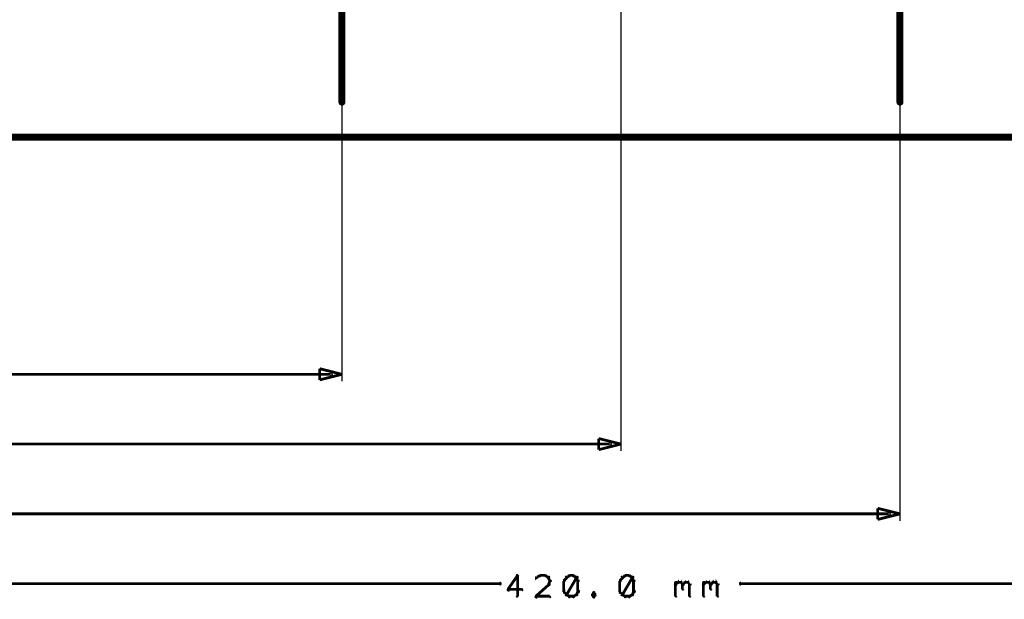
# Model space of a CAD drawing. Extents: x 178 to 725, y 26 to 878.
# Tile 66 of 93: x 409 to 480, y 469 to 510. Entities that reach past the tile are written whole.
import ezdxf

# ---------------------------------------------------------------- set-up
doc = ezdxf.new("R2010")
doc.units = 0
doc.layers.add('DIMENSIONS', color=2, linetype='CONTINUOUS')
doc.layers.add('DRAWING', color=4, linetype='CONTINUOUS')

msp = doc.modelspace()

# ---------------------------------------------------------------- linework, layer by layer
at = {"layer": 'DIMENSIONS', "color": 94}
for points in [[(432.5, 519, 0.1, 0.1, 1), (432.5, 519, 0, 0, 0), (432.5, 519, 0, 0, 0), (432.5, 519, 0.1, 0.1, 0), (432.5, 484.5, 0.1, 0.1, 0), (432.5, 484.5, 0, 0, 0), (432.5, 484.5, 0.1, 0.1, 0), (432.5, 484.5, 0.1, 0.1, 1), (432.5, 484.5, 0, 0, 0)], [(452.5, 517, 0.1, 0.1, 1), (452.5, 517, 0, 0, 0), (452.5, 517, 0, 0, 0), (452.5, 517, 0.1, 0.1, 0), (452.5, 479.5, 0.1, 0.1, 0), (452.5, 479.5, 0, 0, 0), (452.5, 479.5, 0.1, 0.1, 0), (452.5, 479.5, 0.1, 0.1, 1), (452.5, 479.5, 0, 0, 0)], [(472.5, 512, 0.1, 0.1, 1), (472.5, 512, 0, 0, 0), (472.5, 512, 0, 0, 0), (472.5, 512, 0.1, 0.1, 0), (472.5, 474.5, 0.1, 0.1, 0), (472.5, 474.5, 0, 0, 0), (472.5, 474.5, 0.1, 0.1, 0), (472.5, 474.5, 0.1, 0.1, 1), (472.5, 474.5, 0, 0, 0)], [(431.7, 484.9, 0.1, 0.1, 1), (431.7, 485.1, 0, 0, 0), (431.7, 485, 0, 0, 0), (431.7, 485, 0.2, 0.2, 0), (346, 485, 0.2, 0.2, 0), (346, 485, 0, 0, 0), (346, 485, 0.1, 0.1, 0), (346, 485.1, 0.1, 0.1, 1), (346, 484.9, 0, 0, 0)], [(451.7, 479.9, 0.1, 0.1, 1), (451.7, 480.1, 0, 0, 0), (451.7, 480, 0, 0, 0), (451.7, 480, 0.2, 0.2, 0), (356, 480, 0.2, 0.2, 0), (356, 480, 0, 0, 0), (356, 480, 0.1, 0.1, 0), (356, 480.1, 0.1, 0.1, 1), (356, 479.9, 0, 0, 0)], [(471.7, 474.9, 0.1, 0.1, 1), (471.7, 475.1, 0, 0, 0), (471.7, 475, 0, 0, 0), (471.7, 475, 0.2, 0.2, 0), (366, 475, 0.2, 0.2, 0), (366, 475, 0, 0, 0), (366, 475, 0.1, 0.1, 0), (366, 475.1, 0.1, 0.1, 1), (366, 474.9, 0, 0, 0)], [(243.3, 470.1, 0.1, 0.1, 1), (243.3, 469.9, 0, 0, 0), (243.3, 470, 0, 0, 0), (243.3, 470, 0.2, 0.2, 0), (443.8, 470, 0.2, 0.2, 0), (443.8, 470, 0, 0, 0), (443.8, 470, 0.1, 0.1, 0), (443.8, 469.9, 0.1, 0.1, 1), (443.8, 470.1, 0, 0, 0)], [(445.1, 470.5, 0.1, 0.1, 1), (445, 470.6, 0, 0, 0), (445.1, 470.6, 0, 0, 0), (445.1, 470.6, 0.2, 0.2, 0), (444.4, 469.6, 0.2, 0.2, 0), (444.4, 469.6, 0, 0, 0), (444.4, 469.6, 0.1, 0.1, 0), (444.4, 469.6, 0.1, 0.1, 1), (444.5, 469.5, 0, 0, 0)], [(445, 469.1, 0.1, 0.1, 1), (445.1, 469.1, 0, 0, 0), (445.1, 469.1, 0, 0, 0), (445.1, 469.1, 0.2, 0.2, 0), (445.1, 470.6, 0.2, 0.2, 0), (445.1, 470.6, 0, 0, 0), (445.1, 470.6, 0.1, 0.1, 0), (445.1, 470.6, 0.1, 0.1, 1), (445, 470.6, 0, 0, 0)], [(446.7, 470.5, 0.1, 0.1, 1), (446.7, 470.6, 0, 0, 0), (446.7, 470.6, 0, 0, 0), (446.7, 470.6, 0.2, 0.2, 0), (446.4, 470.4, 0.2, 0.2, 0), (446.4, 470.4, 0, 0, 0), (446.4, 470.4, 0.1, 0.1, 0), (446.4, 470.5, 0.1, 0.1, 1), (446.5, 470.4, 0, 0, 0)], [(446.4, 469.1, 0.1, 0.1, 1), (446.5, 469, 0, 0, 0), (446.4, 469.1, 0, 0, 0), (446.4, 469.1, 0.2, 0.2, 0), (447.3, 469.9, 0.2, 0.2, 0), (447.3, 469.9, 0, 0, 0), (447.3, 469.9, 0.1, 0.1, 0), (447.4, 469.9, 0.1, 0.1, 1), (447.3, 470, 0, 0, 0)], [(447.1, 470.5, 0.1, 0.1, 1), (447.1, 470.6, 0, 0, 0), (447.1, 470.6, 0, 0, 0), (447.1, 470.6, 0.2, 0.2, 0), (446.7, 470.6, 0.2, 0.2, 0), (446.7, 470.6, 0, 0, 0), (446.7, 470.6, 0.1, 0.1, 0), (446.7, 470.6, 0.1, 0.1, 1), (446.7, 470.5, 0, 0, 0)], [(447.3, 470.4, 0.1, 0.1, 1), (447.3, 470.5, 0, 0, 0), (447.3, 470.4, 0, 0, 0), (447.3, 470.4, 0.2, 0.2, 0), (447.1, 470.6, 0.2, 0.2, 0), (447.1, 470.6, 0, 0, 0), (447.1, 470.6, 0.1, 0.1, 0), (447.1, 470.6, 0.1, 0.1, 1), (447.1, 470.5, 0, 0, 0)], [(447.4, 470.2, 0.1, 0.1, 1), (447.5, 470.2, 0, 0, 0), (447.4, 470.2, 0, 0, 0), (447.4, 470.2, 0.2, 0.2, 0), (447.3, 470.4, 0.2, 0.2, 0), (447.3, 470.4, 0, 0, 0), (447.3, 470.4, 0.1, 0.1, 0), (447.4, 470.5, 0.1, 0.1, 1), (447.3, 470.4, 0, 0, 0)], [(447.3, 470, 0.1, 0.1, 1), (447.4, 469.9, 0, 0, 0), (447.3, 469.9, 0, 0, 0), (447.3, 469.9, 0.2, 0.2, 0), (447.4, 470.2, 0.2, 0.2, 0), (447.4, 470.2, 0, 0, 0), (447.4, 470.2, 0.1, 0.1, 0), (447.5, 470.2, 0.1, 0.1, 1), (447.4, 470.2, 0, 0, 0)], [(448.6, 470.4, 0.1, 0.1, 1), (448.5, 470.5, 0, 0, 0), (448.6, 470.4, 0, 0, 0), (448.6, 470.4, 0.2, 0.2, 0), (448.4, 470.2, 0.2, 0.2, 0), (448.4, 470.2, 0, 0, 0), (448.4, 470.2, 0.1, 0.1, 0), (448.4, 470.2, 0.1, 0.1, 1), (448.5, 470.2, 0, 0, 0)], [(448.5, 470.2, 0.1, 0.1, 1), (448.4, 470.2, 0, 0, 0), (448.4, 470.2, 0, 0, 0), (448.4, 470.2, 0.2, 0.2, 0), (448.4, 469.4, 0.2, 0.2, 0), (448.4, 469.4, 0, 0, 0), (448.4, 469.4, 0.1, 0.1, 0), (448.4, 469.4, 0.1, 0.1, 1), (448.5, 469.4, 0, 0, 0)], [(448.5, 469.2, 0.1, 0.1, 1), (448.6, 469.2, 0, 0, 0), (448.6, 469.2, 0, 0, 0), (448.6, 469.2, 0.2, 0.2, 0), (449.3, 470.4, 0.2, 0.2, 0), (449.3, 470.4, 0, 0, 0), (449.3, 470.4, 0.1, 0.1, 0), (449.4, 470.4, 0.1, 0.1, 1), (449.3, 470.5, 0, 0, 0)], [(448.8, 470.5, 0.1, 0.1, 1), (448.8, 470.6, 0, 0, 0), (448.8, 470.6, 0, 0, 0), (448.8, 470.6, 0.2, 0.2, 0), (448.6, 470.4, 0.2, 0.2, 0), (448.6, 470.4, 0, 0, 0), (448.6, 470.4, 0.1, 0.1, 0), (448.6, 470.5, 0.1, 0.1, 1), (448.6, 470.4, 0, 0, 0)], [(449.1, 470.5, 0.1, 0.1, 1), (449.1, 470.6, 0, 0, 0), (449.1, 470.6, 0, 0, 0), (449.1, 470.6, 0.2, 0.2, 0), (448.8, 470.6, 0.2, 0.2, 0), (448.8, 470.6, 0, 0, 0), (448.8, 470.6, 0.1, 0.1, 0), (448.8, 470.6, 0.1, 0.1, 1), (448.8, 470.5, 0, 0, 0)], [(449.3, 470.4, 0.1, 0.1, 1), (449.3, 470.5, 0, 0, 0), (449.3, 470.4, 0, 0, 0), (449.3, 470.4, 0.2, 0.2, 0), (449.1, 470.6, 0.2, 0.2, 0), (449.1, 470.6, 0, 0, 0), (449.1, 470.6, 0.1, 0.1, 0), (449.1, 470.6, 0.1, 0.1, 1), (449.1, 470.5, 0, 0, 0)], [(449.4, 470.2, 0.1, 0.1, 1), (449.5, 470.2, 0, 0, 0), (449.4, 470.2, 0, 0, 0), (449.4, 470.2, 0.2, 0.2, 0), (449.3, 470.4, 0.2, 0.2, 0), (449.3, 470.4, 0, 0, 0), (449.3, 470.4, 0.1, 0.1, 0), (449.4, 470.5, 0.1, 0.1, 1), (449.3, 470.4, 0, 0, 0)], [(449.4, 469.4, 0.1, 0.1, 1), (449.5, 469.4, 0, 0, 0), (449.4, 469.4, 0, 0, 0), (449.4, 469.4, 0.2, 0.2, 0), (449.4, 470.2, 0.2, 0.2, 0), (449.4, 470.2, 0, 0, 0), (449.4, 470.2, 0.1, 0.1, 0), (449.5, 470.2, 0.1, 0.1, 1), (449.4, 470.2, 0, 0, 0)], [(452.6, 470.4, 0.1, 0.1, 1), (452.5, 470.5, 0, 0, 0), (452.6, 470.4, 0, 0, 0), (452.6, 470.4, 0.2, 0.2, 0), (452.4, 470.2, 0.2, 0.2, 0), (452.4, 470.2, 0, 0, 0), (452.4, 470.2, 0.1, 0.1, 0), (452.4, 470.2, 0.1, 0.1, 1), (452.5, 470.2, 0, 0, 0)], [(452.5, 470.2, 0.1, 0.1, 1), (452.4, 470.2, 0, 0, 0), (452.4, 470.2, 0, 0, 0), (452.4, 470.2, 0.2, 0.2, 0), (452.4, 469.4, 0.2, 0.2, 0), (452.4, 469.4, 0, 0, 0), (452.4, 469.4, 0.1, 0.1, 0), (452.4, 469.4, 0.1, 0.1, 1), (452.5, 469.4, 0, 0, 0)], [(452.5, 469.2, 0.1, 0.1, 1), (452.6, 469.2, 0, 0, 0), (452.6, 469.2, 0, 0, 0), (452.6, 469.2, 0.2, 0.2, 0), (453.3, 470.4, 0.2, 0.2, 0), (453.3, 470.4, 0, 0, 0), (453.3, 470.4, 0.1, 0.1, 0), (453.4, 470.4, 0.1, 0.1, 1), (453.3, 470.5, 0, 0, 0)], [(452.8, 470.5, 0.1, 0.1, 1), (452.8, 470.6, 0, 0, 0), (452.8, 470.6, 0, 0, 0), (452.8, 470.6, 0.2, 0.2, 0), (452.6, 470.4, 0.2, 0.2, 0), (452.6, 470.4, 0, 0, 0), (452.6, 470.4, 0.1, 0.1, 0), (452.6, 470.5, 0.1, 0.1, 1), (452.6, 470.4, 0, 0, 0)], [(453.1, 470.5, 0.1, 0.1, 1), (453.1, 470.6, 0, 0, 0), (453.1, 470.6, 0, 0, 0), (453.1, 470.6, 0.2, 0.2, 0), (452.8, 470.6, 0.2, 0.2, 0), (452.8, 470.6, 0, 0, 0), (452.8, 470.6, 0.1, 0.1, 0), (452.8, 470.6, 0.1, 0.1, 1), (452.8, 470.5, 0, 0, 0)], [(453.3, 470.4, 0.1, 0.1, 1), (453.3, 470.5, 0, 0, 0), (453.3, 470.4, 0, 0, 0), (453.3, 470.4, 0.2, 0.2, 0), (453.1, 470.6, 0.2, 0.2, 0), (453.1, 470.6, 0, 0, 0), (453.1, 470.6, 0.1, 0.1, 0), (453.1, 470.6, 0.1, 0.1, 1), (453.1, 470.5, 0, 0, 0)], [(453.4, 470.2, 0.1, 0.1, 1), (453.5, 470.2, 0, 0, 0), (453.4, 470.2, 0, 0, 0), (453.4, 470.2, 0.2, 0.2, 0), (453.3, 470.4, 0.2, 0.2, 0), (453.3, 470.4, 0, 0, 0), (453.3, 470.4, 0.1, 0.1, 0), (453.4, 470.5, 0.1, 0.1, 1), (453.3, 470.4, 0, 0, 0)], [(453.4, 469.4, 0.1, 0.1, 1), (453.5, 469.4, 0, 0, 0), (453.4, 469.4, 0, 0, 0), (453.4, 469.4, 0.2, 0.2, 0), (453.4, 470.2, 0.2, 0.2, 0), (453.4, 470.2, 0, 0, 0), (453.4, 470.2, 0.1, 0.1, 0), (453.5, 470.2, 0.1, 0.1, 1), (453.4, 470.2, 0, 0, 0)], [(456.4, 470, 0.1, 0.1, 1), (456.5, 469.9, 0, 0, 0), (456.4, 469.9, 0, 0, 0), (456.4, 469.9, 0.2, 0.2, 0), (456.6, 470.1, 0.2, 0.2, 0), (456.6, 470.1, 0, 0, 0), (456.6, 470.1, 0.1, 0.1, 0), (456.6, 470, 0.1, 0.1, 1), (456.5, 470.1, 0, 0, 0)], [(456.4, 469.1, 0.1, 0.1, 1), (456.5, 469.1, 0, 0, 0), (456.4, 469.1, 0, 0, 0), (456.4, 469.1, 0.2, 0.2, 0), (456.4, 470.1, 0.2, 0.2, 0), (456.4, 470.1, 0, 0, 0), (456.4, 470.1, 0.1, 0.1, 0), (456.5, 470.1, 0.1, 0.1, 1), (456.4, 470.1, 0, 0, 0)], [(456.6, 470.1, 0.1, 0.1, 1), (456.6, 470, 0, 0, 0), (456.6, 470.1, 0, 0, 0), (456.6, 470.1, 0.2, 0.2, 0), (456.8, 470.1, 0.2, 0.2, 0), (456.8, 470.1, 0, 0, 0), (456.8, 470.1, 0.1, 0.1, 0), (456.8, 470, 0.1, 0.1, 1), (456.8, 470.1, 0, 0, 0)], [(456.9, 470.1, 0.1, 0.1, 1), (456.8, 470, 0, 0, 0), (456.8, 470.1, 0, 0, 0), (456.8, 470.1, 0.2, 0.2, 0), (456.9, 469.9, 0.2, 0.2, 0), (456.9, 469.9, 0, 0, 0), (456.9, 469.9, 0.1, 0.1, 0), (456.9, 469.9, 0.1, 0.1, 1), (457, 470, 0, 0, 0)], [(456.9, 470, 0.1, 0.1, 1), (457, 469.9, 0, 0, 0), (456.9, 469.9, 0, 0, 0), (456.9, 469.9, 0.2, 0.2, 0), (457.1, 470.1, 0.2, 0.2, 0), (457.1, 470.1, 0, 0, 0), (457.1, 470.1, 0.1, 0.1, 0), (457.1, 470, 0.1, 0.1, 1), (457, 470.1, 0, 0, 0)], [(457.1, 470.1, 0.1, 0.1, 1), (457.1, 470, 0, 0, 0), (457.1, 470.1, 0, 0, 0), (457.1, 470.1, 0.2, 0.2, 0), (457.3, 470.1, 0.2, 0.2, 0), (457.3, 470.1, 0, 0, 0), (457.3, 470.1, 0.1, 0.1, 0), (457.3, 470, 0.1, 0.1, 1), (457.3, 470.1, 0, 0, 0)], [(457.4, 470.1, 0.1, 0.1, 1), (457.3, 470, 0, 0, 0), (457.3, 470.1, 0, 0, 0), (457.3, 470.1, 0.2, 0.2, 0), (457.4, 469.9, 0.2, 0.2, 0), (457.4, 469.9, 0, 0, 0), (457.4, 469.9, 0.1, 0.1, 0), (457.4, 469.9, 0.1, 0.1, 1), (457.5, 470, 0, 0, 0)], [(458.4, 470, 0.1, 0.1, 1), (458.5, 469.9, 0, 0, 0), (458.4, 469.9, 0, 0, 0), (458.4, 469.9, 0.2, 0.2, 0), (458.6, 470.1, 0.2, 0.2, 0), (458.6, 470.1, 0, 0, 0), (458.6, 470.1, 0.1, 0.1, 0), (458.6, 470, 0.1, 0.1, 1), (458.5, 470.1, 0, 0, 0)], [(458.4, 469.1, 0.1, 0.1, 1), (458.5, 469.1, 0, 0, 0), (458.4, 469.1, 0, 0, 0), (458.4, 469.1, 0.2, 0.2, 0), (458.4, 470.1, 0.2, 0.2, 0), (458.4, 470.1, 0, 0, 0), (458.4, 470.1, 0.1, 0.1, 0), (458.5, 470.1, 0.1, 0.1, 1), (458.4, 470.1, 0, 0, 0)], [(458.6, 470.1, 0.1, 0.1, 1), (458.6, 470, 0, 0, 0), (458.6, 470.1, 0, 0, 0), (458.6, 470.1, 0.2, 0.2, 0), (458.8, 470.1, 0.2, 0.2, 0), (458.8, 470.1, 0, 0, 0), (458.8, 470.1, 0.1, 0.1, 0), (458.8, 470, 0.1, 0.1, 1), (458.8, 470.1, 0, 0, 0)], [(458.9, 470.1, 0.1, 0.1, 1), (458.8, 470, 0, 0, 0), (458.8, 470.1, 0, 0, 0), (458.8, 470.1, 0.2, 0.2, 0), (458.9, 469.9, 0.2, 0.2, 0), (458.9, 469.9, 0, 0, 0), (458.9, 469.9, 0.1, 0.1, 0), (458.9, 469.9, 0.1, 0.1, 1), (459, 470, 0, 0, 0)], [(458.9, 470, 0.1, 0.1, 1), (459, 469.9, 0, 0, 0), (458.9, 469.9, 0, 0, 0), (458.9, 469.9, 0.2, 0.2, 0), (459.1, 470.1, 0.2, 0.2, 0), (459.1, 470.1, 0, 0, 0), (459.1, 470.1, 0.1, 0.1, 0), (459.1, 470, 0.1, 0.1, 1), (459, 470.1, 0, 0, 0)], [(459.1, 470.1, 0.1, 0.1, 1), (459.1, 470, 0, 0, 0), (459.1, 470.1, 0, 0, 0), (459.1, 470.1, 0.2, 0.2, 0), (459.3, 470.1, 0.2, 0.2, 0), (459.3, 470.1, 0, 0, 0), (459.3, 470.1, 0.1, 0.1, 0), (459.3, 470, 0.1, 0.1, 1), (459.3, 470.1, 0, 0, 0)], [(459.4, 470.1, 0.1, 0.1, 1), (459.3, 470, 0, 0, 0), (459.3, 470.1, 0, 0, 0), (459.3, 470.1, 0.2, 0.2, 0), (459.4, 469.9, 0.2, 0.2, 0), (459.4, 469.9, 0, 0, 0), (459.4, 469.9, 0.1, 0.1, 0), (459.4, 469.9, 0.1, 0.1, 1), (459.5, 470, 0, 0, 0)], [(661.8, 469.9, 0.1, 0.1, 1), (661.8, 470.1, 0, 0, 0), (661.8, 470, 0, 0, 0), (661.8, 470, 0.2, 0.2, 0), (461.1, 470, 0.2, 0.2, 0), (461.1, 470, 0, 0, 0), (461.1, 470, 0.1, 0.1, 0), (461.1, 470.1, 0.1, 0.1, 1), (461.1, 469.9, 0, 0, 0)], [(444.4, 469.6, 0.1, 0.1, 1), (444.4, 469.5, 0, 0, 0), (444.4, 469.6, 0, 0, 0), (444.4, 469.6, 0.2, 0.2, 0), (445.4, 469.6, 0.2, 0.2, 0), (445.4, 469.6, 0, 0, 0), (445.4, 469.6, 0.1, 0.1, 0), (445.4, 469.5, 0.1, 0.1, 1), (445.4, 469.6, 0, 0, 0)], [(448.5, 469.5, 0.1, 0.1, 1), (448.4, 469.4, 0, 0, 0), (448.4, 469.4, 0, 0, 0), (448.4, 469.4, 0.2, 0.2, 0), (448.6, 469.2, 0.2, 0.2, 0), (448.6, 469.2, 0, 0, 0), (448.6, 469.2, 0.1, 0.1, 0), (448.5, 469.2, 0.1, 0.1, 1), (448.6, 469.2, 0, 0, 0)], [(449.3, 469.2, 0.1, 0.1, 1), (449.4, 469.2, 0, 0, 0), (449.3, 469.2, 0, 0, 0), (449.3, 469.2, 0.2, 0.2, 0), (449.4, 469.4, 0.2, 0.2, 0), (449.4, 469.4, 0, 0, 0), (449.4, 469.4, 0.1, 0.1, 0), (449.5, 469.4, 0.1, 0.1, 1), (449.4, 469.5, 0, 0, 0)], [(450.6, 469.3, 0.1, 0.1, 1), (450.5, 469.4, 0, 0, 0), (450.6, 469.3, 0, 0, 0), (450.6, 469.3, 0.2, 0.2, 0), (450.4, 469.2, 0.2, 0.2, 0), (450.4, 469.2, 0, 0, 0), (450.4, 469.2, 0.1, 0.1, 0), (450.4, 469.2, 0.1, 0.1, 1), (450.5, 469.2, 0, 0, 0)], [(450.7, 469.2, 0.1, 0.1, 1), (450.7, 469.2, 0, 0, 0), (450.7, 469.2, 0, 0, 0), (450.7, 469.2, 0.2, 0.2, 0), (450.6, 469.3, 0.2, 0.2, 0), (450.6, 469.3, 0, 0, 0), (450.6, 469.3, 0.1, 0.1, 0), (450.6, 469.4, 0.1, 0.1, 1), (450.5, 469.3, 0, 0, 0)], [(452.5, 469.5, 0.1, 0.1, 1), (452.4, 469.4, 0, 0, 0), (452.4, 469.4, 0, 0, 0), (452.4, 469.4, 0.2, 0.2, 0), (452.6, 469.2, 0.2, 0.2, 0), (452.6, 469.2, 0, 0, 0), (452.6, 469.2, 0.1, 0.1, 0), (452.5, 469.2, 0.1, 0.1, 1), (452.6, 469.2, 0, 0, 0)], [(453.3, 469.2, 0.1, 0.1, 1), (453.4, 469.2, 0, 0, 0), (453.3, 469.2, 0, 0, 0), (453.3, 469.2, 0.2, 0.2, 0), (453.4, 469.4, 0.2, 0.2, 0), (453.4, 469.4, 0, 0, 0), (453.4, 469.4, 0.1, 0.1, 0), (453.5, 469.4, 0.1, 0.1, 1), (453.4, 469.5, 0, 0, 0)], [(457, 469.9, 0.1, 0.1, 1), (456.9, 469.9, 0, 0, 0), (456.9, 469.9, 0, 0, 0), (456.9, 469.9, 0.2, 0.2, 0), (456.9, 469.6, 0.2, 0.2, 0), (456.9, 469.6, 0, 0, 0), (456.9, 469.6, 0.1, 0.1, 0), (456.9, 469.6, 0.1, 0.1, 1), (457, 469.6, 0, 0, 0)], [(457.5, 469.9, 0.1, 0.1, 1), (457.4, 469.9, 0, 0, 0), (457.4, 469.9, 0, 0, 0), (457.4, 469.9, 0.2, 0.2, 0), (457.4, 469.1, 0.2, 0.2, 0), (457.4, 469.1, 0, 0, 0), (457.4, 469.1, 0.1, 0.1, 0), (457.4, 469.1, 0.1, 0.1, 1), (457.5, 469.1, 0, 0, 0)], [(459, 469.9, 0.1, 0.1, 1), (458.9, 469.9, 0, 0, 0), (458.9, 469.9, 0, 0, 0), (458.9, 469.9, 0.2, 0.2, 0), (458.9, 469.6, 0.2, 0.2, 0), (458.9, 469.6, 0, 0, 0), (458.9, 469.6, 0.1, 0.1, 0), (458.9, 469.6, 0.1, 0.1, 1), (459, 469.6, 0, 0, 0)], [(459.5, 469.9, 0.1, 0.1, 1), (459.4, 469.9, 0, 0, 0), (459.4, 469.9, 0, 0, 0), (459.4, 469.9, 0.2, 0.2, 0), (459.4, 469.1, 0.2, 0.2, 0), (459.4, 469.1, 0, 0, 0), (459.4, 469.1, 0.1, 0.1, 0), (459.4, 469.1, 0.1, 0.1, 1), (459.5, 469.1, 0, 0, 0)], [(447.4, 469, 0.1, 0.1, 1), (447.4, 469.1, 0, 0, 0), (447.4, 469.1, 0, 0, 0), (447.4, 469.1, 0.2, 0.2, 0), (446.4, 469.1, 0.2, 0.2, 0), (446.4, 469.1, 0, 0, 0), (446.4, 469.1, 0.1, 0.1, 0), (446.4, 469.1, 0.1, 0.1, 1), (446.4, 469, 0, 0, 0)], [(448.6, 469.2, 0.1, 0.1, 1), (448.6, 469.2, 0, 0, 0), (448.6, 469.2, 0, 0, 0), (448.6, 469.2, 0.2, 0.2, 0), (448.8, 469.1, 0.2, 0.2, 0), (448.8, 469.1, 0, 0, 0), (448.8, 469.1, 0.1, 0.1, 0), (448.8, 469, 0.1, 0.1, 1), (448.8, 469.1, 0, 0, 0)], [(448.8, 469.1, 0.1, 0.1, 1), (448.8, 469, 0, 0, 0), (448.8, 469.1, 0, 0, 0), (448.8, 469.1, 0.2, 0.2, 0), (449.1, 469.1, 0.2, 0.2, 0), (449.1, 469.1, 0, 0, 0), (449.1, 469.1, 0.1, 0.1, 0), (449.1, 469, 0.1, 0.1, 1), (449.1, 469.1, 0, 0, 0)], [(449.1, 469.1, 0.1, 0.1, 1), (449.1, 469, 0, 0, 0), (449.1, 469.1, 0, 0, 0), (449.1, 469.1, 0.2, 0.2, 0), (449.3, 469.2, 0.2, 0.2, 0), (449.3, 469.2, 0, 0, 0), (449.3, 469.2, 0.1, 0.1, 0), (449.3, 469.2, 0.1, 0.1, 1), (449.3, 469.2, 0, 0, 0)], [(450.5, 469.2, 0.1, 0.1, 1), (450.4, 469.2, 0, 0, 0), (450.4, 469.2, 0, 0, 0), (450.4, 469.2, 0.2, 0.2, 0), (450.6, 469.1, 0.2, 0.2, 0), (450.6, 469.1, 0, 0, 0), (450.6, 469.1, 0.1, 0.1, 0), (450.5, 469, 0.1, 0.1, 1), (450.6, 469.1, 0, 0, 0)], [(450.5, 469.1, 0.1, 0.1, 1), (450.6, 469, 0, 0, 0), (450.6, 469.1, 0, 0, 0), (450.6, 469.1, 0.2, 0.2, 0), (450.7, 469.2, 0.2, 0.2, 0), (450.7, 469.2, 0, 0, 0), (450.7, 469.2, 0.1, 0.1, 0), (450.7, 469.2, 0.1, 0.1, 1), (450.7, 469.2, 0, 0, 0)], [(452.6, 469.2, 0.1, 0.1, 1), (452.6, 469.2, 0, 0, 0), (452.6, 469.2, 0, 0, 0), (452.6, 469.2, 0.2, 0.2, 0), (452.8, 469.1, 0.2, 0.2, 0), (452.8, 469.1, 0, 0, 0), (452.8, 469.1, 0.1, 0.1, 0), (452.8, 469, 0.1, 0.1, 1), (452.8, 469.1, 0, 0, 0)], [(452.8, 469.1, 0.1, 0.1, 1), (452.8, 469, 0, 0, 0), (452.8, 469.1, 0, 0, 0), (452.8, 469.1, 0.2, 0.2, 0), (453.1, 469.1, 0.2, 0.2, 0), (453.1, 469.1, 0, 0, 0), (453.1, 469.1, 0.1, 0.1, 0), (453.1, 469, 0.1, 0.1, 1), (453.1, 469.1, 0, 0, 0)], [(453.1, 469.1, 0.1, 0.1, 1), (453.1, 469, 0, 0, 0), (453.1, 469.1, 0, 0, 0), (453.1, 469.1, 0.2, 0.2, 0), (453.3, 469.2, 0.2, 0.2, 0), (453.3, 469.2, 0, 0, 0), (453.3, 469.2, 0.1, 0.1, 0), (453.3, 469.2, 0.1, 0.1, 1), (453.3, 469.2, 0, 0, 0)]]:
    msp.add_lwpolyline(points, format="xyseb", dxfattribs=at)
for points in [[(432.5, 485, 0.1, 0.1, 1), (432.5, 485, 0, 0, 0), (432.5, 485, 0, 0, 0), (432.5, 485, 0.2, 0.2, 0), (430.9, 484.6, 0, 0, 0), (430.9, 484.6, 0.1, 0.1, 0), (430.9, 484.6, 0.1, 0.1, 1), (430.9, 484.6, 0, 0, 0), (430.9, 484.6, 0.1, 0.1, 1), (430.9, 484.6, 0, 0, 0), (430.9, 484.6, 0, 0, 0), (430.9, 484.6, 0.2, 0.2, 0), (430.9, 485.4, 0, 0, 0), (430.9, 485.4, 0.1, 0.1, 0), (430.9, 485.4, 0.1, 0.1, 1), (430.9, 485.4, 0, 0, 0), (430.9, 485.4, 0.1, 0.1, 1), (430.9, 485.4, 0, 0, 0), (430.9, 485.4, 0, 0, 0), (430.9, 485.4, 0.2, 0.2, 0), (432.5, 485, 0.2, 0.2, 0), (432.5, 485, 0, 0, 0), (432.5, 485, 0.1, 0.1, 0), (432.5, 485, 0.1, 0.1, 1), (432.5, 485, 0, 0, 0)], [(452.5, 480, 0.1, 0.1, 1), (452.5, 480, 0, 0, 0), (452.5, 480, 0, 0, 0), (452.5, 480, 0.2, 0.2, 0), (450.9, 479.6, 0, 0, 0), (450.9, 479.6, 0.1, 0.1, 0), (450.9, 479.6, 0.1, 0.1, 1), (450.9, 479.6, 0, 0, 0), (450.9, 479.6, 0.1, 0.1, 1), (450.9, 479.6, 0, 0, 0), (450.9, 479.6, 0, 0, 0), (450.9, 479.6, 0.2, 0.2, 0), (450.9, 480.4, 0, 0, 0), (450.9, 480.4, 0.1, 0.1, 0), (450.9, 480.4, 0.1, 0.1, 1), (450.9, 480.4, 0, 0, 0), (450.9, 480.4, 0.1, 0.1, 1), (450.9, 480.4, 0, 0, 0), (450.9, 480.4, 0, 0, 0), (450.9, 480.4, 0.2, 0.2, 0), (452.5, 480, 0.2, 0.2, 0), (452.5, 480, 0, 0, 0), (452.5, 480, 0.1, 0.1, 0), (452.5, 480, 0.1, 0.1, 1), (452.5, 480, 0, 0, 0)], [(472.5, 475, 0.1, 0.1, 1), (472.5, 475, 0, 0, 0), (472.5, 475, 0, 0, 0), (472.5, 475, 0.2, 0.2, 0), (470.9, 474.6, 0, 0, 0), (470.9, 474.6, 0.1, 0.1, 0), (470.9, 474.6, 0.1, 0.1, 1), (470.9, 474.6, 0, 0, 0), (470.9, 474.6, 0.1, 0.1, 1), (470.9, 474.6, 0, 0, 0), (470.9, 474.6, 0, 0, 0), (470.9, 474.6, 0.2, 0.2, 0), (470.9, 475.4, 0, 0, 0), (470.9, 475.4, 0.1, 0.1, 0), (470.9, 475.4, 0.1, 0.1, 1), (470.9, 475.4, 0, 0, 0), (470.9, 475.4, 0.1, 0.1, 1), (470.9, 475.4, 0, 0, 0), (470.9, 475.4, 0, 0, 0), (470.9, 475.4, 0.2, 0.2, 0), (472.5, 475, 0.2, 0.2, 0), (472.5, 475, 0, 0, 0), (472.5, 475, 0.1, 0.1, 0), (472.5, 475, 0.1, 0.1, 1), (472.5, 475, 0, 0, 0)]]:
    msp.add_lwpolyline(points, format="xyseb", close=True, dxfattribs=at)
at = {"layer": 'DRAWING', "color": 2}
for points in [[(662.5, 582, 0.5, 0.5, 0), (242.5, 582, 0, 0, 0), (242.5, 582, 0.3, 0.3, 0), (242.5, 582.1, 0.3, 0.3, 1), (242.5, 581.9, 0, 0, 0), (242.6, 582, 0.3, 0.3, 1), (242.4, 582, 0, 0, 0), (242.5, 582, 0, 0, 0), (242.5, 582, 0.5, 0.5, 0), (242.5, 502, 0.5, 0.5, 0), (242.5, 502, 0, 0, 0), (242.5, 502, 0.3, 0.3, 0), (242.4, 502, 0.3, 0.3, 1), (242.6, 502, 0, 0, 0), (242.5, 502.1, 0.3, 0.3, 1), (242.5, 501.9, 0, 0, 0), (242.5, 502, 0, 0, 0), (242.5, 502, 0.5, 0.5, 0), (662.5, 502, 0, 0, 0)], [(432.4, 504.5, 0.3, 0.3, 1), (432.6, 504.5, 0, 0, 0), (432.5, 504.5, 0, 0, 0), (432.5, 504.5, 0.5, 0.5, 0), (432.5, 547.5, 0.5, 0.5, 0), (432.5, 547.5, 0, 0, 0), (432.5, 547.5, 0.3, 0.3, 0), (432.6, 547.5, 0.3, 0.3, 1), (432.4, 547.5, 0, 0, 0)], [(472.4, 504.5, 0.3, 0.3, 1), (472.6, 504.5, 0, 0, 0), (472.5, 504.5, 0, 0, 0), (472.5, 504.5, 0.5, 0.5, 0), (472.5, 547.5, 0.5, 0.5, 0), (472.5, 547.5, 0, 0, 0), (472.5, 547.5, 0.3, 0.3, 0), (472.6, 547.5, 0.3, 0.3, 1), (472.4, 547.5, 0, 0, 0)]]:
    msp.add_lwpolyline(points, format="xyseb", dxfattribs=at)

doc.saveas('drawing.dxf')
